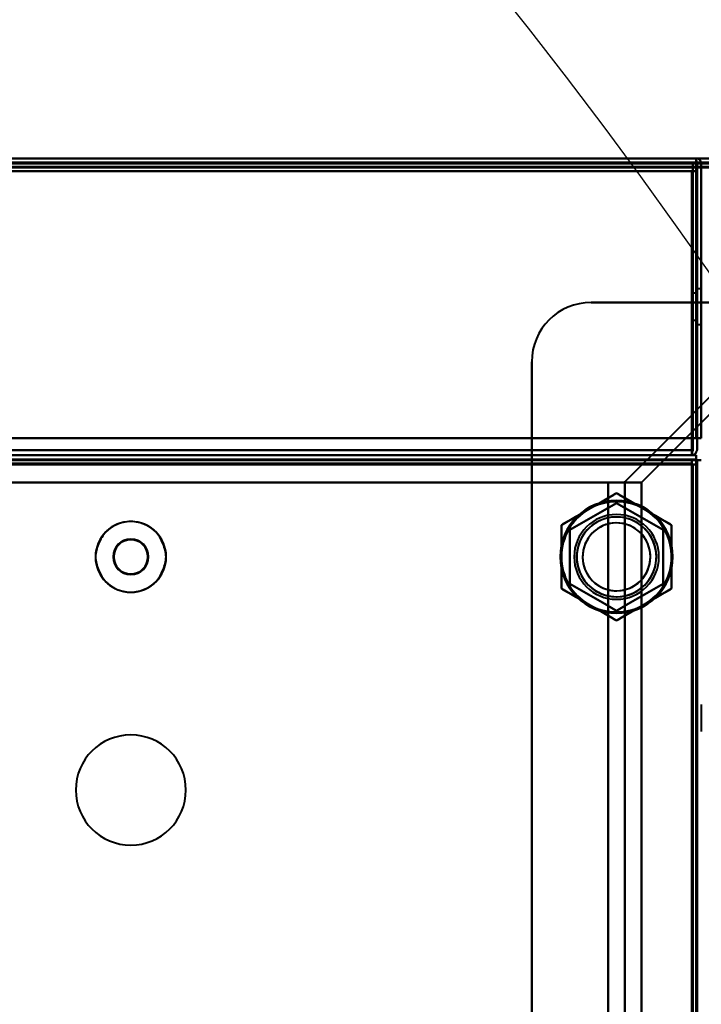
# Model space of a CAD drawing. Header units: millimetres. Extents: x -695 to 695, y -1115 to 611.
# Tile 84 of 87: x 418 to 498, y 262 to 378. Entities that reach past the tile are written whole.
import ezdxf

# ---------------------------------------------------------------- set-up
doc = ezdxf.new("R2010")
doc.units = ezdxf.units.MM
doc.layers.add('G-IMPT', color=8, linetype='Continuous', lineweight=40)

# ---------------------------------------------------------------- blocks, each defined once
blk = doc.blocks.new('NEXA 700 CALQUES_dwg-751640-Niveau de réf_')
at = {"layer": 'G-IMPT'}
for p, q in [((532.43, 352), (-536.37, 352)), ((497.43, 352), (-501.37, 352)), ((497.43, 352), (497.43, 351.4)), ((497.43, 351.4), (497.43, 352)), ((497.43, 352), (497.43, 351.4)), ((497.43, 351.4), (497.43, 352)), ((498.63, 350.9), (498.03, 350.9)), ((498.03, 340.5), (498.03, 328.5)), ((498.03, 340.5), (498.03, 334.5)), ((498.03, 340.5), (498.03, 328.5)), ((498.03, 340.5), (498.03, 334.5)), ((497.53, 336.1), (497.03, 336.1)), ((497.53, 336.1), (497.03, 336.1)), ((497.03, 334.5), (497.03, 336.1)), ((497.03, 336.1), (497.03, 334.5)), ((497.03, 336.1), (497.03, 332.9)), ((497.03, 334.5), (497.03, 336.1)), ((497.03, 336.1), (497.03, 334.5)), ((497.03, 336.1), (497.03, 332.9)), ((498.03, 336.6), (497.53, 336.6)), ((498.03, 336.6), (497.53, 336.6)), ((497.53, 332.4), (497.53, 336.6)), ((497.53, 332.4), (497.53, 336.6)), ((497.53, 336.6), (497.53, 332.4)), ((497.53, 336.6), (497.53, 332.4)), ((497.53, 332.4), (497.53, 336.6)), ((497.53, 332.4), (497.53, 336.6)), ((497.53, 336.6), (497.53, 332.4)), ((497.53, 336.6), (497.53, 332.4)), ((497.53, 332.9), (497.53, 336.1)), ((497.53, 332.9), (497.53, 336.1)), ((497.53, 336.1), (497.53, 332.9)), ((497.53, 336.1), (497.53, 332.9)), ((497.53, 332.9), (497.53, 336.1)), ((497.53, 332.9), (497.53, 336.1)), ((497.53, 336.1), (497.53, 332.9)), ((497.53, 336.1), (497.53, 332.9)), ((497.03, 332.9), (497.03, 334.5)), ((497.03, 334.5), (497.03, 332.9)), ((497.03, 332.9), (497.03, 334.5)), ((497.03, 334.5), (497.03, 332.9)), ((498.03, 334.5), (498.03, 328.5)), ((498.03, 334.5), (498.03, 328.5)), ((497.03, 332.9), (497.53, 332.9)), ((497.03, 332.9), (497.53, 332.9)), ((497.53, 332.4), (498.03, 332.4)), ((497.53, 332.4), (498.03, 332.4)), ((496.93, 317.6), (496.93, 317)), ((496.93, 317), (496.93, 317.6)), ((496.93, 317.6), (496.93, 317)), ((496.93, 317), (496.93, 317.6)), ((-500.87, 317), (496.93, 317)), ((496.93, 316.5), (-500.87, 316.5)), ((496.93, 315.9), (496.93, 316.5)), ((496.93, 316.5), (496.93, 315.9)), ((497.53, 315.9), (496.93, 315.9)), ((496.93, 315.9), (497.53, 315.9)), ((497.43, 316.4), (497.43, 317)), ((497.43, 317), (497.43, 316.4)), ((497.43, 316.4), (498.03, 316.4)), ((498.03, 316.4), (497.43, 316.4)), ((497.53, -333.9), (497.53, 315.9)), ((488.91, 313.78), (487.04, 313.78)), ((487.04, 313.78), (488.91, 313.78)), ((490.98, 313.78), (487.04, 313.78)), ((487.04, 313.78), (490.98, 313.78)), ((498.03, 287.6), (498.03, 284.4)), ((498.03, 287.6), (498.03, 284.4))]:
    blk.add_line(p, q, dxfattribs=at)
at = {"layer": 'G-IMPT', "flags": 128}
for points in [[(532.43, 352), (265.23, 352), (-1.97, 352), (-269.17, 352), (-536.37, 352)], [(-536.37, 352), (-269.17, 352), (-1.97, 352), (265.23, 352), (532.43, 352)], [(532.43, 352), (265.23, 352), (-1.97, 352), (-269.17, 352), (-536.37, 352)], [(-536.37, 352), (-269.17, 352), (-1.97, 352), (265.23, 352), (532.43, 352)], [(-501.37, 352), (-251.67, 352), (-1.97, 352), (247.73, 352), (497.43, 352)], [(497.43, 352), (247.73, 352), (-1.97, 352), (-251.67, 352), (-501.37, 352)], [(-501.37, 352), (-251.67, 352), (-1.97, 352), (247.73, 352), (497.43, 352)], [(497.43, 352), (247.73, 352), (-1.97, 352), (-251.67, 352), (-501.37, 352)], [(497.43, 352), (497.43, 351.86), (497.43, 351.72), (497.43, 351.59), (497.43, 351.45)], [(497.43, 352), (497.44, 351.86), (497.46, 351.72), (497.47, 351.59), (497.48, 351.45)], [(497.43, 351.45), (497.43, 351.59), (497.43, 351.72), (497.43, 351.86), (497.43, 352)], [(497.48, 351.45), (497.47, 351.59), (497.46, 351.72), (497.44, 351.86), (497.43, 352)], [(532.43, 351.5), (265.23, 351.5), (-1.97, 351.5), (-269.17, 351.5), (-536.37, 351.5)], [(532.43, 351.4), (265.23, 351.4), (-1.97, 351.4), (-269.17, 351.4), (-536.37, 351.4)], [(-536.37, 351.4), (-269.17, 351.4), (-1.97, 351.4), (265.23, 351.4), (532.43, 351.4)], [(-536.37, 351.4), (-269.17, 351.4), (-1.97, 351.4), (265.23, 351.4), (532.43, 351.4)], [(532.03, 351), (265.03, 351), (-1.97, 351), (-268.97, 351), (-535.97, 351)], [(-535.97, 351), (-268.97, 351), (-1.97, 351), (265.03, 351), (532.03, 351)], [(531.93, 351.5), (264.98, 351.5), (-1.97, 351.5), (-268.92, 351.5), (-535.87, 351.5)], [(-535.87, 351.5), (-268.92, 351.5), (-1.97, 351.5), (264.98, 351.5), (531.93, 351.5)], [(531.93, 351.5), (264.98, 351.5), (-1.97, 351.5), (-268.92, 351.5), (-535.87, 351.5)], [(-535.87, 351.5), (-268.92, 351.5), (-1.97, 351.5), (264.98, 351.5), (531.93, 351.5)], [(531.93, 351.5), (264.98, 351.5), (-1.97, 351.5), (-268.92, 351.5), (-535.87, 351.5)], [(-535.87, 351.5), (-268.92, 351.5), (-1.97, 351.5), (264.98, 351.5), (531.93, 351.5)], [(-535.87, 351), (-268.92, 351), (-1.97, 351), (264.98, 351), (531.93, 351)], [(531.93, 351), (264.98, 351), (-1.97, 351), (-268.92, 351), (-535.87, 351)], [(-501.37, 351.5), (-251.67, 351.5), (-1.97, 351.5), (247.73, 351.5), (497.43, 351.5)], [(497.43, 351.5), (247.73, 351.5), (-1.97, 351.5), (-251.67, 351.5), (-501.37, 351.5)], [(497.43, 351.4), (247.73, 351.4), (-1.97, 351.4), (-251.67, 351.4), (-501.37, 351.4)], [(497.43, 351.4), (247.73, 351.4), (-1.97, 351.4), (-251.67, 351.4), (-501.37, 351.4)], [(-501.37, 351.4), (-251.67, 351.4), (-1.97, 351.4), (247.73, 351.4), (497.43, 351.4)], [(497.43, 351.4), (247.73, 351.4), (-1.97, 351.4), (-251.67, 351.4), (-501.37, 351.4)], [(-501.37, 351.4), (-251.67, 351.4), (-1.97, 351.4), (247.73, 351.4), (497.43, 351.4)], [(-501.37, 351.4), (-251.67, 351.4), (-1.97, 351.4), (247.73, 351.4), (497.43, 351.4)], [(497.43, 350.9), (247.73, 350.9), (-1.97, 350.9), (-251.67, 350.9), (-501.37, 350.9)], [(-501.37, 350.9), (-251.67, 350.9), (-1.97, 350.9), (247.73, 350.9), (497.43, 350.9)], [(-500.97, 351.5), (-251.47, 351.5), (-1.97, 351.5), (247.53, 351.5), (497.03, 351.5)], [(497.03, 351.5), (247.53, 351.5), (-1.97, 351.5), (-251.47, 351.5), (-500.97, 351.5)], [(-500.97, 351.5), (-251.47, 351.5), (-1.97, 351.5), (247.53, 351.5), (497.03, 351.5)], [(497.03, 351.5), (247.53, 351.5), (-1.97, 351.5), (-251.47, 351.5), (-500.97, 351.5)], [(497.03, 351.5), (497.02, 343), (497.01, 334.5), (496.99, 326), (496.98, 317.5)], [(496.98, 317.5), (496.99, 326), (497.01, 334.5), (497.02, 343), (497.03, 351.5)], [(497.03, 317.5), (497.03, 326), (497.03, 334.5), (497.03, 343), (497.03, 351.5)], [(497.03, 351.5), (497.03, 343), (497.03, 334.5), (497.03, 326), (497.03, 317.5)], [(497.43, 351.45), (497.43, 343.34), (497.43, 335.22), (497.43, 327.11), (497.43, 319)], [(497.43, 319), (497.43, 327.11), (497.43, 335.22), (497.43, 343.34), (497.43, 351.45)], [(497.43, 319), (497.43, 327.1), (497.43, 335.2), (497.43, 343.3), (497.43, 351.4)], [(497.43, 351.4), (497.43, 347.3), (497.43, 343.2), (497.43, 339.1), (497.43, 335)], [(497.43, 335), (497.43, 339.1), (497.43, 343.2), (497.43, 347.3), (497.43, 351.4)], [(497.43, 350.9), (497.43, 351.02), (497.43, 351.15), (497.43, 351.27), (497.43, 351.4)], [(497.43, 351.4), (497.43, 351.27), (497.43, 351.15), (497.43, 351.02), (497.43, 350.9)], [(497.43, 351.4), (497.43, 343.3), (497.43, 335.2), (497.43, 327.1), (497.43, 319)], [(500.03, 350.9), (499.38, 350.9), (498.73, 350.9), (498.08, 350.9), (497.43, 350.9)], [(497.43, 319), (497.43, 326.97), (497.43, 334.95), (497.43, 342.92), (497.43, 350.9)], [(497.43, 350.9), (498.08, 350.9), (498.73, 350.9), (499.38, 350.9), (500.03, 350.9)], [(497.43, 350.9), (497.43, 342.92), (497.43, 334.95), (497.43, 326.97), (497.43, 319)], [(497.48, 351.45), (497.49, 343.34), (497.51, 335.22), (497.52, 327.11), (497.53, 319)], [(497.53, 319), (497.52, 327.11), (497.51, 335.22), (497.49, 343.34), (497.48, 351.45)], [(497.53, 319), (497.53, 327.1), (497.53, 335.2), (497.53, 343.3), (497.53, 351.4)], [(497.53, 351.4), (497.53, 343.3), (497.53, 335.2), (497.53, 327.1), (497.53, 319)], [(498.03, 319), (498.03, 327.1), (498.03, 335.2), (498.03, 343.3), (498.03, 351.4)], [(498.03, 351.4), (498.03, 343.3), (498.03, 335.2), (498.03, 327.1), (498.03, 319)], [(498.03, 350.9), (498.17, 350.9), (498.31, 350.9), (498.44, 350.9), (498.58, 350.9)], [(-500.87, 350.5), (-251.42, 350.5), (-1.97, 350.5), (247.48, 350.5), (496.93, 350.5)], [(496.93, 350.5), (247.48, 350.5), (-1.97, 350.5), (-251.42, 350.5), (-500.87, 350.5)], [(496.93, 350.5), (247.48, 350.5), (-1.97, 350.5), (-251.42, 350.5), (-500.87, 350.5)], [(-500.87, 350.5), (-251.42, 350.5), (-1.97, 350.5), (247.48, 350.5), (496.93, 350.5)], [(-500.87, 350.5), (-251.42, 350.5), (-1.97, 350.5), (247.48, 350.5), (496.93, 350.5)], [(496.93, 350.5), (247.48, 350.5), (-1.97, 350.5), (-251.42, 350.5), (-500.87, 350.5)], [(-500.87, 350.5), (-251.42, 350.5), (-1.97, 350.5), (247.48, 350.5), (496.93, 350.5)], [(496.93, 350.5), (247.48, 350.5), (-1.97, 350.5), (-251.42, 350.5), (-500.87, 350.5)], [(496.93, 350.5), (496.93, 342.25), (496.93, 334), (496.93, 325.75), (496.93, 317.5)], [(496.93, 319), (496.93, 326.87), (496.93, 334.75), (496.93, 342.62), (496.93, 350.5)], [(496.98, 317.5), (496.97, 325.75), (496.96, 334), (496.94, 342.25), (496.93, 350.5)], [(496.93, 350.5), (496.94, 342.25), (496.96, 334), (496.97, 325.75), (496.98, 317.5)], [(496.93, 350.5), (496.93, 342.62), (496.93, 334.75), (496.93, 326.87), (496.93, 319)], [(496.93, 317.5), (496.93, 325.75), (496.93, 334), (496.93, 342.25), (496.93, 350.5)], [(496.93, 350.5), (496.93, 342.62), (496.93, 334.75), (496.93, 326.87), (496.93, 319)], [(496.93, 319), (496.93, 326.87), (496.93, 334.75), (496.93, 342.62), (496.93, 350.5)], [(496.98, 317.5), (496.99, 325.75), (497.01, 334), (497.02, 342.25), (497.03, 350.5)], [(497.03, 350.5), (497.02, 342.25), (497.01, 334), (496.99, 325.75), (496.98, 317.5)], [(497.03, 350.5), (497.03, 342.25), (497.03, 334), (497.03, 325.75), (497.03, 317.5)], [(497.03, 317.5), (497.03, 325.75), (497.03, 334), (497.03, 342.25), (497.03, 350.5)], [(497.03, 350.5), (497.16, 350.5), (497.28, 350.5), (497.41, 350.5), (497.53, 350.5)], [(497.53, 350.5), (497.41, 350.5), (497.28, 350.5), (497.16, 350.5), (497.03, 350.5)], [(497.03, 350.5), (497.16, 350.5), (497.28, 350.5), (497.41, 350.5), (497.53, 350.5)], [(497.53, 350.5), (497.41, 350.5), (497.28, 350.5), (497.16, 350.5), (497.03, 350.5)], [(497.53, 350.5), (497.53, 342.62), (497.53, 334.75), (497.53, 326.87), (497.53, 319)], [(497.53, 319), (497.53, 326.87), (497.53, 334.75), (497.53, 342.62), (497.53, 350.5)], [(497.53, 350.5), (497.53, 342.62), (497.53, 334.75), (497.53, 326.87), (497.53, 319)], [(497.53, 319), (497.53, 326.87), (497.53, 334.75), (497.53, 342.62), (497.53, 350.5)], [(485.03, 335), (490.84, 335), (496.65, 335), (502.46, 335), (508.26, 335)], [(497.43, 335), (494.33, 335), (491.23, 335), (488.13, 335), (485.03, 335)], [(508.26, 335), (502.46, 335), (496.65, 335), (490.84, 335), (485.03, 335)], [(485.03, 335), (488.13, 335), (491.23, 335), (494.33, 335), (497.43, 335)], [(510.17, 335), (504.88, 329.71), (499.59, 324.42), (494.3, 319.13), (489.01, 313.84)], [(489.01, 313.84), (494.3, 319.13), (499.59, 324.42), (504.88, 329.71), (510.17, 335)], [(512.2, 335), (506.9, 329.69), (501.59, 324.39), (496.28, 319.08), (490.98, 313.78)], [(490.98, 313.78), (496.28, 319.08), (501.59, 324.39), (506.9, 329.69), (512.2, 335)], [(497.43, 319), (497.43, 323), (497.43, 327), (497.43, 331), (497.43, 335)], [(500.03, 335), (499.38, 335), (498.73, 335), (498.08, 335), (497.43, 335)], [(497.43, 335), (497.43, 331), (497.43, 327), (497.43, 323), (497.43, 319)], [(497.43, 335), (498.08, 335), (498.73, 335), (499.38, 335), (500.03, 335)], [(478.03, -328), (478.03, -164), (478.03, 0), (478.03, 164), (478.03, 328)], [(478.03, 328), (478.03, 164), (478.03, 0), (478.03, -164), (478.03, -328)], [(478.03, 319), (478.03, 321.25), (478.03, 323.5), (478.03, 325.75), (478.03, 328)], [(478.03, 328), (478.03, 325.75), (478.03, 323.5), (478.03, 321.25), (478.03, 319)], [(-501.37, 319), (-251.67, 319), (-1.97, 319), (247.73, 319), (497.43, 319)], [(497.43, 319), (247.73, 319), (-1.97, 319), (-251.67, 319), (-501.37, 319)], [(-500.87, 319), (-251.42, 319), (-1.97, 319), (247.48, 319), (496.93, 319)], [(496.93, 319), (247.48, 319), (-1.97, 319), (-251.42, 319), (-500.87, 319)], [(496.93, 319), (247.48, 319), (-1.97, 319), (-251.42, 319), (-500.87, 319)], [(-500.87, 319), (-251.42, 319), (-1.97, 319), (247.48, 319), (496.93, 319)], [(478.03, 319), (454.39, 319), (430.75, 319), (407.11, 319), (383.46, 319)], [(383.46, 319), (407.11, 319), (430.75, 319), (454.39, 319), (478.03, 319)], [(478.03, 316.4), (478.03, 317.05), (478.03, 317.7), (478.03, 318.35), (478.03, 319)], [(478.03, 319), (482.88, 319), (487.73, 319), (492.58, 319), (497.43, 319)], [(497.43, 319), (492.58, 319), (487.73, 319), (482.88, 319), (478.03, 319)], [(478.03, 319), (478.03, 318.35), (478.03, 317.7), (478.03, 317.05), (478.03, 316.4)], [(496.93, 317.6), (496.93, 317.95), (496.93, 318.3), (496.93, 318.65), (496.93, 319)], [(496.93, 319), (496.93, 318.65), (496.93, 318.3), (496.93, 317.95), (496.93, 317.6)], [(496.93, 319), (497.06, 319), (497.18, 319), (497.31, 319), (497.43, 319)], [(497.43, 319), (497.31, 319), (497.18, 319), (497.06, 319), (496.93, 319)], [(496.93, 319), (496.93, 318.65), (496.93, 318.3), (496.93, 317.95), (496.93, 317.6)], [(496.93, 317.6), (496.93, 317.95), (496.93, 318.3), (496.93, 318.65), (496.93, 319)], [(497.43, 319), (497.31, 319), (497.18, 319), (497.06, 319), (496.93, 319)], [(496.93, 319), (497.06, 319), (497.18, 319), (497.31, 319), (497.43, 319)], [(497.53, 319), (497.53, 318.65), (497.53, 318.3), (497.53, 317.95), (497.53, 317.6)], [(497.53, 317.6), (497.53, 317.95), (497.53, 318.3), (497.53, 318.65), (497.53, 319)], [(497.53, 319), (497.66, 319), (497.78, 319), (497.91, 319), (498.03, 319)], [(498.03, 319), (497.91, 319), (497.78, 319), (497.66, 319), (497.53, 319)], [(497.53, 319), (497.53, 318.65), (497.53, 318.3), (497.53, 317.95), (497.53, 317.6)], [(497.53, 317.6), (497.53, 317.95), (497.53, 318.3), (497.53, 318.65), (497.53, 319)], [(497.53, 319), (497.66, 319), (497.78, 319), (497.91, 319), (498.03, 319)], [(498.03, 319), (497.91, 319), (497.78, 319), (497.66, 319), (497.53, 319)], [(-500.87, 317.6), (-251.42, 317.6), (-1.97, 317.6), (247.48, 317.6), (496.93, 317.6)], [(496.93, 317.6), (247.48, 317.6), (-1.97, 317.6), (-251.42, 317.6), (-500.87, 317.6)], [(496.93, 317.6), (247.48, 317.6), (-1.97, 317.6), (-251.42, 317.6), (-500.87, 317.6)], [(-500.87, 317.6), (-251.42, 317.6), (-1.97, 317.6), (247.48, 317.6), (496.93, 317.6)], [(496.93, 317.5), (496.93, 317.37), (496.93, 317.25), (496.93, 317.12), (496.93, 317)], [(496.93, 317), (496.94, 317.12), (496.96, 317.25), (496.97, 317.37), (496.98, 317.5)], [(496.98, 317.5), (496.97, 317.37), (496.96, 317.25), (496.94, 317.12), (496.93, 317)], [(496.93, 317), (496.93, 317.12), (496.93, 317.25), (496.93, 317.37), (496.93, 317.5)], [(497.43, 317), (247.73, 317), (-1.97, 317), (-251.67, 317), (-501.37, 317)], [(-501.37, 317), (-251.67, 317), (-1.97, 317), (247.73, 317), (497.43, 317)], [(-501.37, 316.5), (-251.67, 316.5), (-1.97, 316.5), (247.73, 316.5), (497.43, 316.5)], [(497.43, 316.4), (247.73, 316.4), (-1.97, 316.4), (-251.67, 316.4), (-501.37, 316.4)], [(497.03, 316), (247.53, 316), (-1.97, 316), (-251.47, 316), (-500.97, 316)], [(-500.97, 316), (-251.47, 316), (-1.97, 316), (247.53, 316), (497.03, 316)], [(496.93, 317), (247.48, 317), (-1.97, 317), (-251.42, 317), (-500.87, 317)], [(-500.87, 317), (-251.42, 317), (-1.97, 317), (247.48, 317), (496.93, 317)], [(496.93, 317), (247.48, 317), (-1.97, 317), (-251.42, 317), (-500.87, 317)], [(-500.87, 317), (-251.42, 317), (-1.97, 317), (247.48, 317), (496.93, 317)], [(496.93, 317), (247.48, 317), (-1.97, 317), (-251.42, 317), (-500.87, 317)], [(-500.87, 317), (-251.42, 317), (-1.97, 317), (247.48, 317), (496.93, 317)], [(-500.87, 316.5), (-251.42, 316.5), (-1.97, 316.5), (247.48, 316.5), (496.93, 316.5)], [(-500.87, 316.5), (-251.42, 316.5), (-1.97, 316.5), (247.48, 316.5), (496.93, 316.5)], [(496.93, 316.5), (247.48, 316.5), (-1.97, 316.5), (-251.42, 316.5), (-500.87, 316.5)], [(496.93, 316.5), (247.48, 316.5), (-1.97, 316.5), (-251.42, 316.5), (-500.87, 316.5)], [(-500.87, 316.5), (-251.42, 316.5), (-1.97, 316.5), (247.48, 316.5), (496.93, 316.5)], [(496.93, 316.5), (247.48, 316.5), (-1.97, 316.5), (-251.42, 316.5), (-500.87, 316.5)], [(496.93, 316), (247.48, 316), (-1.97, 316), (-251.42, 316), (-500.87, 316)], [(-500.87, 316), (-251.42, 316), (-1.97, 316), (247.48, 316), (496.93, 316)], [(-500.87, 315.9), (-251.42, 315.9), (-1.97, 315.9), (247.48, 315.9), (496.93, 315.9)], [(496.93, 315.9), (247.48, 315.9), (-1.97, 315.9), (-251.42, 315.9), (-500.87, 315.9)], [(383.46, 316.4), (407.11, 316.4), (430.75, 316.4), (454.39, 316.4), (478.03, 316.4)], [(478.03, 316.4), (454.39, 316.4), (430.75, 316.4), (407.11, 316.4), (383.46, 316.4)], [(478.03, 316.4), (478.03, 155.3), (478.03, -5.8), (478.03, -166.9), (478.03, -328)], [(478.03, -328), (478.03, -166.9), (478.03, -5.8), (478.03, 155.3), (478.03, 316.4)], [(497.43, 316.4), (492.58, 316.4), (487.73, 316.4), (482.88, 316.4), (478.03, 316.4)], [(478.03, 316.4), (482.88, 316.4), (487.73, 316.4), (492.58, 316.4), (497.43, 316.4)], [(496.93, 317), (497.06, 317), (497.18, 317), (497.31, 317), (497.43, 317)], [(497.43, 317), (497.31, 317), (497.18, 317), (497.06, 317), (496.93, 317)], [(496.93, 316.5), (496.93, 316.38), (496.93, 316.25), (496.93, 316.12), (496.93, 316)], [(496.93, 316.5), (497.06, 316.5), (497.18, 316.5), (497.31, 316.5), (497.43, 316.5)], [(497.43, 316.5), (497.31, 316.5), (497.18, 316.5), (497.06, 316.5), (496.93, 316.5)], [(496.93, 316), (496.93, 316.12), (496.93, 316.25), (496.93, 316.38), (496.93, 316.5)], [(496.93, 316), (496.94, 316), (496.96, 316), (496.97, 316), (496.98, 316)], [(496.93, 315.95), (496.93, 315.96), (496.93, 315.98), (496.93, 315.99), (496.93, 316)], [(496.93, 315.9), (496.93, 315.91), (496.93, 315.93), (496.93, 315.94), (496.93, 315.95)], [(496.98, 315.9), (496.97, 315.9), (496.96, 315.9), (496.94, 315.9), (496.93, 315.9)], [(496.93, 315.9), (496.93, 153.45), (496.93, -9), (496.93, -171.45), (496.93, -333.9)], [(496.93, -333.9), (496.93, -171.45), (496.93, -9), (496.93, 153.45), (496.93, 315.9)], [(496.98, 316), (496.99, 316), (497.01, 316), (497.02, 316), (497.03, 316)], [(497.03, 315.9), (497.02, 315.9), (497.01, 315.9), (496.99, 315.9), (496.98, 315.9)], [(497.03, -334), (497.03, -171.5), (497.03, -9), (497.03, 153.5), (497.03, 316)], [(497.03, 316), (497.03, 315.99), (497.03, 315.98), (497.03, 315.96), (497.03, 315.95)], [(497.03, 316), (497.03, 153.5), (497.03, -9), (497.03, -171.5), (497.03, -334)], [(497.03, 315.95), (497.03, 315.94), (497.03, 315.93), (497.03, 315.91), (497.03, 315.9)], [(497.03, 315.9), (497.03, 153.45), (497.03, -9), (497.03, -171.45), (497.03, -333.9)], [(497.03, -333.9), (497.03, -171.45), (497.03, -9), (497.03, 153.45), (497.03, 315.9)], [(497.03, 315.9), (497.16, 315.9), (497.28, 315.9), (497.41, 315.9), (497.53, 315.9)], [(497.53, 315.9), (497.41, 315.9), (497.28, 315.9), (497.16, 315.9), (497.03, 315.9)], [(497.43, 316.5), (497.43, 316.62), (497.43, 316.75), (497.43, 316.87), (497.43, 317)], [(497.43, 317), (497.43, 316.87), (497.43, 316.75), (497.43, 316.62), (497.43, 316.5)], [(497.43, 316.5), (497.43, 316.49), (497.43, 316.47), (497.43, 316.46), (497.43, 316.45)], [(497.43, 316.45), (497.43, 316.44), (497.43, 316.43), (497.43, 316.41), (497.43, 316.4)], [(497.43, -334.4), (497.43, -171.7), (497.43, -9), (497.43, 153.7), (497.43, 316.4)], [(497.43, -334.4), (497.43, -171.7), (497.43, -9), (497.43, 153.7), (497.43, 316.4)], [(497.43, 316.4), (497.44, 316.4), (497.46, 316.4), (497.47, 316.4), (497.48, 316.4)], [(497.43, 316.4), (497.43, 153.7), (497.43, -9), (497.43, -171.7), (497.43, -334.4)], [(497.48, 316.4), (497.49, 316.4), (497.51, 316.4), (497.52, 316.4), (497.53, 316.4)], [(497.53, 316.4), (497.66, 316.4), (497.78, 316.4), (497.91, 316.4), (498.03, 316.4)], [(497.53, 315.9), (497.53, 316.02), (497.53, 316.15), (497.53, 316.27), (497.53, 316.4)], [(497.53, 316.4), (497.53, 153.7), (497.53, -9), (497.53, -171.7), (497.53, -334.4)], [(497.53, 316.4), (497.53, 316.27), (497.53, 316.15), (497.53, 316.02), (497.53, 315.9)], [(498.03, 316.4), (497.91, 316.4), (497.78, 316.4), (497.66, 316.4), (497.53, 316.4)], [(497.53, 315.9), (497.53, 153.45), (497.53, -9), (497.53, -171.45), (497.53, -333.9)], [(497.53, -333.9), (497.53, -171.45), (497.53, -9), (497.53, 153.45), (497.53, 315.9)], [(497.53, 315.9), (497.53, 153.45), (497.53, -9), (497.53, -171.45), (497.53, -333.9)], [(497.53, -333.9), (497.53, -171.45), (497.53, -9), (497.53, 153.45), (497.53, 315.9)], [(497.53, 315.9), (497.53, 153.45), (497.53, -9), (497.53, -171.45), (497.53, -333.9)], [(497.53, -333.9), (497.53, -171.45), (497.53, -9), (497.53, 153.45), (497.53, 315.9)], [(487.04, 313.78), (458.89, 313.78), (430.75, 313.78), (402.6, 313.78), (374.46, 313.78)], [(374.46, 313.78), (402.6, 313.78), (430.75, 313.78), (458.89, 313.78), (487.04, 313.78)], [(374.46, 313.78), (402.6, 313.78), (430.75, 313.78), (458.89, 313.78), (487.04, 313.78)], [(487.04, 313.78), (458.89, 313.78), (430.75, 313.78), (402.6, 313.78), (374.46, 313.78)], [(487.04, -313.78), (487.04, -156.89), (487.04, 0), (487.04, 156.89), (487.04, 313.78)], [(487.04, 313.78), (487.04, 156.89), (487.04, 0), (487.04, -156.89), (487.04, -313.78)], [(487.04, 313.78), (487.04, 156.89), (487.04, 0), (487.04, -156.89), (487.04, -313.78)], [(487.04, -313.78), (487.04, -156.89), (487.04, 0), (487.04, 156.89), (487.04, 313.78)], [(488.91, 313.78), (489.43, 313.78), (489.95, 313.78), (490.46, 313.78), (490.98, 313.78)], [(490.98, 313.78), (490.46, 313.78), (489.95, 313.78), (489.43, 313.78), (488.91, 313.78)], [(489.01, -313.84), (489.01, -156.92), (489.01, 0), (489.01, 156.92), (489.01, 313.84)], [(489.01, 313.84), (489.01, 156.92), (489.01, 0), (489.01, -156.92), (489.01, -313.84)], [(490.98, 313.78), (490.98, 156.89), (490.98, 0), (490.98, -156.89), (490.98, -313.78)], [(490.98, -313.78), (490.98, -156.89), (490.98, 0), (490.98, 156.89), (490.98, 313.78)], [(484.78, 310.63), (485.59, 311.1), (486.41, 311.57), (487.22, 312.04), (488.03, 312.51)], [(488.03, 312.51), (487.22, 312.04), (486.41, 311.57), (485.59, 311.1), (484.78, 310.63)], [(488.03, 312.51), (488.84, 312.04), (489.66, 311.57), (490.47, 311.1), (491.28, 310.63)], [(491.28, 310.63), (490.47, 311.1), (489.66, 311.57), (488.84, 312.04), (488.03, 312.51)], [(482.53, 308.18), (483.91, 308.97), (485.28, 309.76), (486.66, 310.56), (488.03, 311.35)], [(488.03, 311.35), (486.66, 310.56), (485.28, 309.76), (483.91, 308.97), (482.53, 308.18)], [(488.03, 311.35), (486.66, 310.56), (485.28, 309.76), (483.91, 308.97), (482.53, 308.18)], [(482.53, 308.18), (483.91, 308.97), (485.28, 309.76), (486.66, 310.56), (488.03, 311.35)], [(488.03, 311.35), (489.41, 310.56), (490.78, 309.76), (492.16, 308.97), (493.53, 308.18)], [(493.53, 308.18), (492.16, 308.97), (490.78, 309.76), (489.41, 310.56), (488.03, 311.35)], [(493.53, 308.18), (492.16, 308.97), (490.78, 309.76), (489.41, 310.56), (488.03, 311.35)], [(488.03, 311.35), (489.41, 310.56), (490.78, 309.76), (492.16, 308.97), (493.53, 308.18)], [(481.53, 308.75), (482.34, 309.22), (483.16, 309.69), (483.97, 310.16), (484.78, 310.63)], [(484.78, 310.63), (483.97, 310.16), (483.16, 309.69), (482.34, 309.22), (481.53, 308.75)], [(491.28, 310.63), (492.09, 310.16), (492.91, 309.69), (493.72, 309.22), (494.53, 308.75)], [(494.53, 308.75), (493.72, 309.22), (492.91, 309.69), (492.09, 310.16), (491.28, 310.63)], [(481.53, 305), (481.53, 305.94), (481.53, 306.88), (481.53, 307.81), (481.53, 308.75)], [(481.53, 308.75), (481.53, 307.81), (481.53, 306.88), (481.53, 305.94), (481.53, 305)], [(482.53, 301.82), (482.53, 303.41), (482.53, 305), (482.53, 306.59), (482.53, 308.18)], [(482.53, 308.18), (482.53, 306.59), (482.53, 305), (482.53, 303.41), (482.53, 301.82)], [(482.53, 308.18), (482.53, 306.59), (482.53, 305), (482.53, 303.41), (482.53, 301.82)], [(482.53, 301.82), (482.53, 303.41), (482.53, 305), (482.53, 306.59), (482.53, 308.18)], [(493.53, 308.18), (493.53, 306.59), (493.53, 305), (493.53, 303.41), (493.53, 301.82)], [(493.53, 301.82), (493.53, 303.41), (493.53, 305), (493.53, 306.59), (493.53, 308.18)], [(493.53, 301.82), (493.53, 303.41), (493.53, 305), (493.53, 306.59), (493.53, 308.18)], [(493.53, 308.18), (493.53, 306.59), (493.53, 305), (493.53, 303.41), (493.53, 301.82)], [(494.53, 308.75), (494.53, 307.81), (494.53, 306.88), (494.53, 305.94), (494.53, 305)], [(494.53, 305), (494.53, 305.94), (494.53, 306.88), (494.53, 307.81), (494.53, 308.75)], [(481.53, 301.25), (481.53, 302.19), (481.53, 303.12), (481.53, 304.06), (481.53, 305)], [(481.53, 305), (481.53, 304.06), (481.53, 303.12), (481.53, 302.19), (481.53, 301.25)], [(494.53, 305), (494.53, 304.06), (494.53, 303.12), (494.53, 302.19), (494.53, 301.25)], [(494.53, 301.25), (494.53, 302.19), (494.53, 303.12), (494.53, 304.06), (494.53, 305)], [(484.78, 299.37), (483.97, 299.84), (483.16, 300.31), (482.34, 300.78), (481.53, 301.25)], [(481.53, 301.25), (482.34, 300.78), (483.16, 300.31), (483.97, 299.84), (484.78, 299.37)], [(488.03, 298.65), (486.66, 299.44), (485.28, 300.24), (483.91, 301.03), (482.53, 301.82)], [(482.53, 301.82), (483.91, 301.03), (485.28, 300.24), (486.66, 299.44), (488.03, 298.65)], [(482.53, 301.82), (483.91, 301.03), (485.28, 300.24), (486.66, 299.44), (488.03, 298.65)], [(488.03, 298.65), (486.66, 299.44), (485.28, 300.24), (483.91, 301.03), (482.53, 301.82)], [(493.53, 301.82), (492.16, 301.03), (490.78, 300.24), (489.41, 299.44), (488.03, 298.65)], [(488.03, 298.65), (489.41, 299.44), (490.78, 300.24), (492.16, 301.03), (493.53, 301.82)], [(488.03, 298.65), (489.41, 299.44), (490.78, 300.24), (492.16, 301.03), (493.53, 301.82)], [(493.53, 301.82), (492.16, 301.03), (490.78, 300.24), (489.41, 299.44), (488.03, 298.65)], [(494.53, 301.25), (493.72, 300.78), (492.91, 300.31), (492.09, 299.84), (491.28, 299.37)], [(491.28, 299.37), (492.09, 299.84), (492.91, 300.31), (493.72, 300.78), (494.53, 301.25)], [(488.03, 297.49), (487.22, 297.96), (486.41, 298.43), (485.59, 298.9), (484.78, 299.37)], [(484.78, 299.37), (485.59, 298.9), (486.41, 298.43), (487.22, 297.96), (488.03, 297.49)], [(491.28, 299.37), (490.47, 298.9), (489.66, 298.43), (488.84, 297.96), (488.03, 297.49)], [(488.03, 297.49), (488.84, 297.96), (489.66, 298.43), (490.47, 298.9), (491.28, 299.37)]]:
    blk.add_lwpolyline(points, dxfattribs=at)
at = {"layer": 'G-IMPT'}
for centre, radius, start, end in [((497.43, 351.4), 0.6, 360, 90), ((497.43, 351.4), 0.6, 0, 90), ((497.43, 351.4), 0.6, 0, 90), ((497.43, 351.4), 0.6, 0, 90), ((485.03, 328), 7, 90, 180), ((485.03, 328), 7, 90, 180), ((485.03, 328), 7, 90, 180), ((485.03, 328), 7, 90, 180), ((496.93, 317.6), 0.6, 270, 0), ((496.93, 317.6), 0.6, 270, 0), ((496.93, 317.6), 0.6, 270, 360), ((496.93, 317.6), 0.6, 270, 360), ((488.03, 305), 6.65, 90, 270), ((488.03, 305), 6.65, 90, 270), ((488.03, 305), 6.65, 0, 180), ((488.03, 305), 6.65, 360, 180), ((488.03, 305), 6.5, 60, 120), ((488.03, 305), 6.5, 60, 120), ((488.03, 305), 6.5, 60, 120), ((488.03, 305), 6.5, 300, 120), ((488.03, 305), 6.5, 60, 120), ((488.03, 305), 6.5, 300, 120), ((488.03, 305), 6.65, 360, 90), ((488.03, 305), 6.65, 360, 90), ((488.03, 305), 6.5, 120, 180), ((488.03, 305), 6.5, 120, 180), ((488.03, 305), 6.5, 120, 180), ((488.03, 305), 6.5, 120, 180), ((488.03, 305), 6.5, 120, 300), ((488.03, 305), 6.5, 120, 300), ((488.03, 305), 6.5, 0, 60), ((488.03, 305), 6.5, 360, 60), ((488.03, 305), 6.5, 0, 60), ((488.03, 305), 6.5, 360, 60), ((430.75, 305), 4.17, 90, 270), ((430.75, 305), 4.17, 90, 270), ((430.75, 305), 4.17, 0, 180), ((430.75, 305), 4.17, 0, 90), ((430.75, 305), 4.16, 270, 90), ((488.03, 305), 5, 0, 180), ((488.03, 305), 5, 0, 180), ((488.03, 305), 5, 0, 180), ((488.03, 305), 5, 360, 180), ((488.03, 305), 4.7, 30, 210), ((488.03, 305), 4.7, 30, 210), ((488.03, 305), 4.7, 360, 180), ((488.03, 305), 4.7, 120, 300), ((488.03, 305), 4, 30, 210), ((488.03, 305), 4, 30, 210), ((488.03, 305), 4, 30, 210), ((488.03, 305), 4, 0, 180), ((488.03, 305), 4.7, 300, 120), ((430.75, 305), 2.1, 90, 180), ((430.75, 305), 2.1, 90, 270), ((430.75, 305), 2.1, 90, 180), ((430.75, 305), 2.02, 360, 180), ((430.75, 305), 2.1, 360, 90), ((430.75, 305), 2.1, 270, 90), ((430.75, 305), 2.1, 270, 90), ((488.03, 305), 4, 210, 30), ((488.03, 305), 4, 210, 30), ((488.03, 305), 4.7, 300, 30), ((488.03, 305), 4, 0, 30), ((488.03, 305), 4.7, 0, 30), ((430.75, 305), 4.17, 180, 360), ((430.75, 305), 2.1, 180, 0), ((430.75, 305), 2.1, 180, 270), ((430.75, 305), 2.02, 180, 0), ((430.75, 305), 4.17, 270, 0), ((488.03, 305), 6.65, 180, 360), ((488.03, 305), 6.65, 180, 0), ((488.03, 305), 6.5, 180, 240), ((488.03, 305), 6.5, 180, 240), ((488.03, 305), 6.5, 180, 240), ((488.03, 305), 6.5, 180, 240), ((488.03, 305), 5, 180, 0), ((488.03, 305), 5, 180, 360), ((488.03, 305), 5, 180, 360), ((488.03, 305), 5, 180, 0), ((488.03, 305), 4.7, 180, 0), ((488.03, 305), 4.7, 210, 0), ((488.03, 305), 4, 180, 0), ((488.03, 305), 4, 210, 0), ((488.03, 305), 6.65, 270, 360), ((488.03, 305), 6.65, 270, 360), ((488.03, 305), 6.5, 300, 0), ((488.03, 305), 6.5, 300, 0), ((488.03, 305), 6.5, 300, 0), ((488.03, 305), 6.5, 300, 360), ((488.03, 305), 4.7, 210, 300), ((488.03, 305), 6.5, 240, 300), ((488.03, 305), 6.5, 240, 300), ((488.03, 305), 6.5, 240, 300), ((488.03, 305), 6.5, 240, 300), ((430.75, 277.5), 6.5, 360, 180), ((430.75, 277.5), 6.5, 0, 180), ((430.75, 277.5), 6.5, 90, 270), ((430.75, 277.5), 6.5, 360, 180), ((430.75, 277.5), 6.5, 270, 90), ((430.75, 277.5), 6.5, 180, 270), ((430.75, 277.5), 6.5, 180, 0), ((430.75, 277.5), 6.5, 180, 0), ((430.75, 277.5), 6.5, 270, 0)]:
    blk.add_arc(centre, radius, start, end, dxfattribs=at)
for points in [[(489.01, 313.84), (489, 313.83), (488.97, 313.81), (488.93, 313.79), (488.91, 313.78)], [(488.91, 313.78), (488.93, 313.79), (488.97, 313.81), (489, 313.83), (489.01, 313.84)], [(488.03, 312.51), (487.43, 312.16), (486.33, 311.52), (485.3, 310.93), (484.78, 310.63)], [(491.28, 310.63), (490.76, 310.93), (489.73, 311.52), (488.63, 312.16), (488.03, 312.51)], [(484.78, 310.63), (484.26, 310.33), (483.23, 309.74), (482.13, 309.1), (481.53, 308.75)], [(494.53, 308.75), (493.93, 309.1), (492.83, 309.74), (491.8, 310.33), (491.28, 310.63)], [(481.53, 308.75), (481.53, 308.06), (481.53, 306.79), (481.53, 305.6), (481.53, 305)], [(494.53, 305), (494.53, 305.6), (494.53, 306.79), (494.53, 308.06), (494.53, 308.75)], [(481.53, 305), (481.53, 304.4), (481.53, 303.21), (481.53, 301.94), (481.53, 301.25)], [(494.53, 301.25), (494.53, 301.94), (494.53, 303.21), (494.53, 304.4), (494.53, 305)], [(481.53, 301.25), (482.13, 300.9), (483.23, 300.26), (484.26, 299.67), (484.78, 299.37)], [(491.28, 299.37), (491.8, 299.67), (492.83, 300.26), (493.93, 300.9), (494.53, 301.25)], [(484.78, 299.37), (485.3, 299.07), (486.33, 298.48), (487.43, 297.84), (488.03, 297.49)], [(488.03, 297.49), (488.63, 297.84), (489.73, 298.48), (490.76, 299.07), (491.28, 299.37)]]:
    blk.add_open_spline(points, degree=3, dxfattribs=at)
for points, knots in [([(484.78, 310.63), (485.3, 310.93), (486.07, 311.37), (487.15, 312), (487.73, 312.33), (488.03, 312.51)], [0, 0, 0, 0, 0.5, 0.75, 1, 1, 1, 1]), ([(488.03, 312.51), (488.33, 312.33), (488.91, 312), (489.99, 311.37), (490.76, 310.93), (491.28, 310.63)], [0, 0, 0, 0, 0.25, 0.5, 1, 1, 1, 1]), ([(481.53, 308.75), (481.83, 308.93), (482.41, 309.26), (483.5, 309.88), (484.26, 310.33), (484.78, 310.63)], [0, 0, 0, 0, 0.25, 0.5, 1, 1, 1, 1]), ([(491.28, 310.63), (491.8, 310.33), (492.56, 309.88), (493.65, 309.26), (494.23, 308.93), (494.53, 308.75)], [0, 0, 0, 0, 0.5, 0.75, 1, 1, 1, 1]), ([(430.75, 309.17), (430.43, 309.15), (429.82, 309.07), (429.03, 308.81), (428.46, 308.5), (428.12, 308.23), (427.93, 308.06), (427.67, 307.8), (427.31, 307.32), (426.92, 306.55), (426.7, 305.88), (426.61, 305.36), (426.59, 305), (426.61, 304.64), (426.7, 304.12), (426.92, 303.45), (427.31, 302.67), (427.67, 302.19), (427.93, 301.93), (428.12, 301.76), (428.46, 301.49), (429.03, 301.18), (429.82, 300.92), (430.43, 300.85), (430.75, 300.84)], [0, 0, 0, 0, 0.0625, 0.125, 0.1875, 0.21875, 0.234375, 0.25, 0.3125, 0.375, 0.4375, 0.46875, 0.5, 0.53125, 0.5625, 0.625, 0.6875, 0.75, 0.765625, 0.78125, 0.8125, 0.875, 0.9375, 1, 1, 1, 1]), ([(430.75, 300.84), (431.07, 300.85), (431.67, 300.93), (432.47, 301.19), (433.03, 301.5), (433.38, 301.77), (433.56, 301.94), (433.82, 302.2), (434.18, 302.68), (434.57, 303.45), (434.79, 304.12), (434.88, 304.64), (434.91, 305), (434.88, 305.36), (434.79, 305.88), (434.57, 306.55), (434.18, 307.33), (433.82, 307.81), (433.56, 308.07), (433.38, 308.24), (433.03, 308.51), (432.47, 308.82), (431.67, 309.08), (431.07, 309.15), (430.75, 309.17)], [0, 0, 0, 0, 0.0625, 0.125, 0.1875, 0.21875, 0.234375, 0.25, 0.3125, 0.375, 0.4375, 0.46875, 0.5, 0.53125, 0.5625, 0.625, 0.6875, 0.75, 0.765625, 0.78125, 0.8125, 0.875, 0.9375, 1, 1, 1, 1]), ([(481.53, 305), (481.53, 305.6), (481.54, 306.49), (481.53, 307.74), (481.53, 308.4), (481.53, 308.75)], [0, 0, 0, 0, 0.5, 0.75, 1, 1, 1, 1]), ([(494.53, 308.75), (494.53, 308.4), (494.53, 307.74), (494.52, 306.49), (494.53, 305.6), (494.53, 305)], [0, 0, 0, 0, 0.25, 0.5, 1, 1, 1, 1]), ([(481.53, 301.25), (481.53, 301.6), (481.53, 302.26), (481.54, 303.51), (481.53, 304.4), (481.53, 305)], [0, 0, 0, 0, 0.25, 0.5, 1, 1, 1, 1]), ([(494.53, 305), (494.53, 304.4), (494.52, 303.51), (494.53, 302.26), (494.53, 301.6), (494.53, 301.25)], [0, 0, 0, 0, 0.5, 0.75, 1, 1, 1, 1]), ([(484.78, 299.37), (484.26, 299.67), (483.5, 300.12), (482.41, 300.74), (481.83, 301.07), (481.53, 301.25)], [0, 0, 0, 0, 0.5, 0.75, 1, 1, 1, 1]), ([(494.53, 301.25), (494.23, 301.07), (493.65, 300.74), (492.56, 300.12), (491.8, 299.67), (491.28, 299.37)], [0, 0, 0, 0, 0.25, 0.5, 1, 1, 1, 1]), ([(488.03, 297.49), (487.73, 297.67), (487.15, 298), (486.07, 298.63), (485.3, 299.07), (484.78, 299.37)], [0, 0, 0, 0, 0.25, 0.5, 1, 1, 1, 1]), ([(491.28, 299.37), (490.76, 299.07), (489.99, 298.63), (488.91, 298), (488.33, 297.67), (488.03, 297.49)], [0, 0, 0, 0, 0.5, 0.75, 1, 1, 1, 1])]:
    blk.add_open_spline(points, degree=3, knots=knots, dxfattribs=at)

msp = doc.modelspace()

# ---------------------------------------------------------------- linework, layer by layer
at = {"color": 94, "lineweight": 30}
msp.add_circle((-1.97, 1), 609.6, dxfattribs=at)

# ---------------------------------------------------------------- block references
at = {"layer": 'G-IMPT'}
msp.add_blockref('NEXA 700 CALQUES_dwg-751640-Niveau de réf_', (0, 10), dxfattribs=at)

doc.saveas('drawing.dxf')
